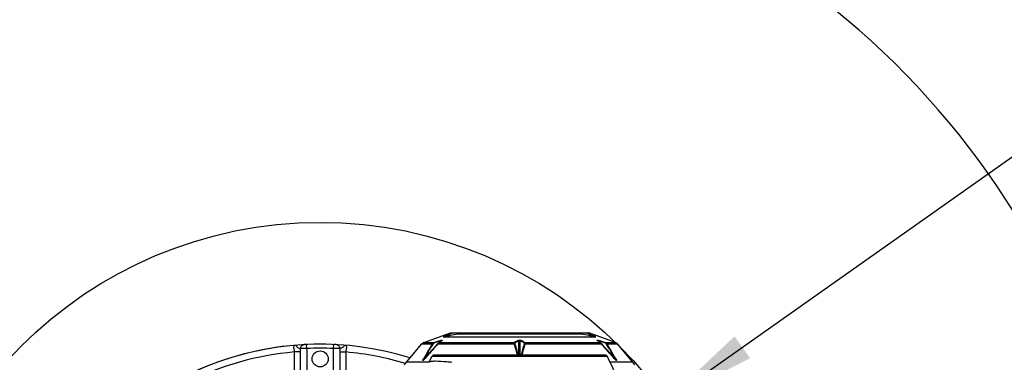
# Model space of a CAD drawing. Header units: millimetres. Extents: x 0 to 11890, y 0 to 8410.
# Tile 65 of 116: x 6430 to 7165, y 1974 to 2230. Entities that reach past the tile are written whole.
import ezdxf

# ---------------------------------------------------------------- set-up
doc = ezdxf.new("R2010")
doc.units = ezdxf.units.MM
doc.header["$LTSCALE"] = 653.95
doc.layers.get('0').update_dxf_attribs({"linetype": 'CONTINUOUS'})
for name, color, linetype in [('304102000092DXF_CONTINUOUS_LINE', 7, 'CONTINUOUS'), ('304102000128DXF_CONTINUOUS_LINE', 7, 'CONTINUOUS'), ('304103000034DXF_CONTINUOUS_LINE', 7, 'CONTINUOUS'), ('304105000239DXF_CONTINUOUS_LINE', 7, 'CONTINUOUS'), ('JISHUZIL_DXF_DIMENSION', 7, 'CONTINUOUS')]:
    doc.layers.add(name, color=color, linetype=linetype)
doc.styles.get("Standard").update_dxf_attribs({"font": 'txt', "width": 0.7})
doc.dimstyles.new('DIMSTYLE_10', dxfattribs={"dimtxt": 80, "dimasz": 70, "dimexe": 1.5, "dimexo": 0, "dimtad": 1, "dimdec": 1, "dimdsep": 46, "dimtxsty": 'Standard', "dimblk": '_FILLED', "dimblk1": '_FILLED', "dimblk2": '_FILLED', "dimcen": 0.09, "dimclrt": 5, "dimazin": 2, "dimtp": 2, "dimtm": 2, "dimtfac": 1, "dimtdec": 1, "dimtofl": 0, "dimtmove": 0, "dimatfit": 3, "dimldrblk": '_FILLED', "dimfxl": 0, "dimtolj": 1, "dimarcsym": 0})
doc.dimstyles.new('DIMSTYLE_6', dxfattribs={"dimtxt": 80, "dimasz": 70, "dimexe": 1.5, "dimexo": 0, "dimgap": 4, "dimtad": 0, "dimtih": 1, "dimtoh": 1, "dimdec": 1, "dimdsep": 46, "dimtxsty": 'Standard', "dimblk": '_FILLED', "dimblk1": '_FILLED', "dimblk2": '_FILLED', "dimcen": 0.09, "dimclrt": 5, "dimazin": 2, "dimtp": 0.5, "dimtm": 0.5, "dimtfac": 1, "dimtdec": 65535, "dimtofl": 0, "dimtmove": 0, "dimatfit": 3, "dimldrblk": '_FILLED', "dimfxl": 0, "dimtolj": 1, "dimarcsym": 0})
doc.dimstyles.new('DIMSTYLE_7', dxfattribs={"dimtxt": 80, "dimasz": 70, "dimexe": 1.5, "dimexo": 0, "dimtad": 1, "dimdsep": 46, "dimtxsty": 'Standard', "dimblk": '_FILLED', "dimblk1": '_FILLED', "dimblk2": '_FILLED', "dimcen": 0.09, "dimclrt": 5, "dimazin": 2, "dimtp": 0.5, "dimtm": 0.5, "dimtfac": 1, "dimtofl": 0, "dimtmove": 0, "dimatfit": 3, "dimldrblk": '_FILLED', "dimfxl": 0, "dimtolj": 1, "dimarcsym": 0})

# ---------------------------------------------------------------- blocks, each defined once
blk = doc.blocks.new('*D11')
at = {"layer": 'JISHUZIL_DXF_DIMENSION', "color": 2, "linetype": 'Continuous', "transparency": 16777216}
blk.add_line((7782.55, 1762.67), (7249.91, 1762.67), dxfattribs=at)
for start, end in [(93.89526, 167), (0, 72.88208)]:
    blk.add_arc((6653.95, 1762.67), 610.96, start, end, dxfattribs=at)
for points in [[(6068.67, 1970.11), (6058.65, 1900.11), (6087.87, 1964.5)], [(7250.91, 1831.99), (7264.91, 1762.67), (7270.88, 1833.13)]]:
    blk.add_solid(points, dxfattribs=at)
blk = doc.blocks.new('_FILLED')
at = {"color": 0, "linetype": 'ByBlock'}
blk.add_solid([(0, 0), (-1, 0.143), (-1, -0.143)], dxfattribs=at)
blk = doc.blocks.new('*D13')
at = {"layer": 'JISHUZIL_DXF_DIMENSION', "color": 2, "linetype": 'Continuous', "transparency": 16777216}
for p, q in [((6653.95, 1762.67), (7394.42, 2285.67)), ((6912.06, 1944.98), (6653.95, 1762.67)), ((6912.06, 1944.98), (6912.06, 1944.98))]:
    blk.add_line(p, q, dxfattribs=at)
at = {"layer": 'JISHUZIL_DXF_DIMENSION', "color": 2, "linetype": 'Continuous', "transparency": 16777216, "xscale": 70, "yscale": 70, "zscale": 70, "rotation": 215.2349165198}
blk.add_blockref('_FILLED', (6912.06, 1944.98), dxfattribs=at)
blk = doc.blocks.new('*D19')
at = {"layer": 'JISHUZIL_DXF_DIMENSION', "color": 2, "linetype": 'Continuous', "transparency": 16777216}
for p, q in [((6653.95, 1762.67), (9053.97, 2394.2)), ((8589.72, 2272.04), (6653.95, 1762.67)), ((8589.72, 2272.04), (8589.72, 2272.04))]:
    blk.add_line(p, q, dxfattribs=at)
at = {"layer": 'JISHUZIL_DXF_DIMENSION', "color": 2, "linetype": 'Continuous', "transparency": 16777216, "xscale": 70, "yscale": 70, "zscale": 70, "rotation": 194.7409975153}
blk.add_blockref('_FILLED', (8589.72, 2272.04), dxfattribs=at)

msp = doc.modelspace()

# ---------------------------------------------------------------- linework, layer by layer
at = {"color": 4, "linetype": 'Continuous'}
msp.add_circle((6653.947, 1762.673), 316, dxfattribs=at)
at = {"layer": '304102000092DXF_CONTINUOUS_LINE', "color": 7, "linetype": 'Continuous'}
for p, q in [((6731.454, 1988.99), (6751.189, 1996.173)), ((6746.577, 1993.173), (6859.317, 1993.173)), ((6751.189, 1996.173), (6854.704, 1996.173)), ((6874.44, 1988.99), (6854.704, 1996.173)), ((6718.41, 1974.278), (6729.758, 1987.802)), ((6741.704, 1987.941), (6741.596, 1987.82)), ((6742.261, 1988.511), (6741.704, 1987.941)), ((6742.686, 1988.863), (6742.261, 1988.511)), ((6743.315, 1989.316), (6742.683, 1988.861)), ((6744.714, 1990.319), (6743.315, 1989.316)), ((6744.741, 1990.339), (6744.714, 1990.319)), ((6744.731, 1990.33), (6744.741, 1990.339)), ((6861.18, 1990.319), (6861.154, 1990.338)), ((6861.711, 1989.939), (6861.181, 1990.318)), ((6862.605, 1989.297), (6861.711, 1989.939)), ((6863.211, 1988.861), (6862.605, 1989.297)), ((6863.66, 1988.485), (6863.208, 1988.863)), ((6864.229, 1987.898), (6863.66, 1988.485)), ((6887.484, 1974.278), (6876.136, 1987.802)), ((6716.937, 1972.284), (6718.41, 1974.278)), ((6731.873, 1976.737), (6731.493, 1976.325)), ((6732.175, 1977.078), (6731.873, 1976.737)), ((6874.031, 1976.726), (6873.719, 1977.078)), ((6874.4, 1976.325), (6874.031, 1976.726)), ((6888.957, 1972.284), (6887.484, 1974.278))]:
    msp.add_line(p, q, dxfattribs=at)
at = {"layer": '304102000092DXF_CONTINUOUS_LINE', "color": 9, "linetype": 'Continuous'}
for p, q in [((6745.931, 1993.052), (6859.963, 1993.052)), ((6849.069, 1995.173), (6756.824, 1995.173)), ((6729.758, 1987.802), (6737.619, 1987.803)), ((6731.454, 1988.99), (6739.251, 1988.99)), ((6741.706, 1987.802), (6741.667, 1987.758)), ((6741.706, 1987.802), (6798.859, 1987.803)), ((6742.351, 1989.944), (6742.444, 1989.973)), ((6742.982, 1988.99), (6799.217, 1988.99)), ((6743.131, 1989.184), (6744.037, 1990.142)), ((6802.447, 1979.473), (6802.447, 1990.142)), ((6802.947, 1990.688), (6802.947, 1990.485)), ((6803.447, 1979.473), (6803.447, 1990.142)), ((6806.677, 1988.99), (6862.912, 1988.99)), ((6807.034, 1987.802), (6864.187, 1987.803)), ((6861.147, 1990.262), (6860.894, 1990.444)), ((6862.762, 1989.184), (6861.857, 1990.142)), ((6863.45, 1989.973), (6863.543, 1989.945)), ((6864.227, 1987.757), (6864.187, 1987.803)), ((6866.642, 1988.99), (6874.44, 1988.99)), ((6868.275, 1987.802), (6876.136, 1987.802)), ((6731.671, 1977.058), (6738.369, 1984.145)), ((6801.748, 1979.473), (6801.707, 1979.616)), ((6801.75, 1979.473), (6801.709, 1979.616)), ((6874.223, 1977.058), (6867.525, 1984.144)), ((6735.399, 1974.278), (6718.41, 1974.278)), ((6731.259, 1977.062), (6731.499, 1977.473)), ((6731.671, 1977.058), (6731.808, 1977.293)), ((6887.484, 1974.278), (6870.398, 1974.278)), ((6874.085, 1977.293), (6874.223, 1977.058)), ((6874.393, 1977.473), (6874.634, 1977.062))]:
    msp.add_line(p, q, dxfattribs=at)
at = {"layer": '304102000092DXF_CONTINUOUS_LINE', "color": 7, "linetype": 'Continuous'}
for points in [[(6741.596, 1987.82), (6738.765, 1984.597), (6735.298, 1980.644), (6732.175, 1977.078)], [(6873.719, 1977.078), (6870.638, 1980.596), (6867.171, 1984.549), (6864.229, 1987.898)]]:
    msp.add_lwpolyline(points, dxfattribs=at)
at = {"layer": '304102000092DXF_CONTINUOUS_LINE', "color": 9, "linetype": 'Continuous'}
for points in [[(6737.618, 1987.802), (6737.742, 1987.826), (6737.886, 1987.824), (6738.046, 1987.798)], [(6741.706, 1987.802), (6741.641, 1987.826), (6741.602, 1987.824), (6741.596, 1987.82)], [(6798.859, 1987.802), (6799.048, 1987.826), (6799.231, 1987.824), (6799.402, 1987.798)], [(6807.034, 1987.802), (6806.846, 1987.826), (6806.662, 1987.824), (6806.491, 1987.798)], [(6864.188, 1987.802), (6864.253, 1987.826), (6864.292, 1987.824), (6864.298, 1987.82)], [(6868.275, 1987.802), (6868.152, 1987.826), (6868.008, 1987.824), (6867.848, 1987.798)], [(6731.259, 1977.062), (6731.38, 1977.083), (6731.518, 1977.081), (6731.671, 1977.058)], [(6732.269, 1977.062), (6732.212, 1977.083), (6732.179, 1977.081), (6732.175, 1977.078)], [(6873.625, 1977.062), (6873.682, 1977.083), (6873.715, 1977.081), (6873.719, 1977.078)], [(6874.634, 1977.062), (6874.514, 1977.083), (6874.375, 1977.081), (6874.223, 1977.058)]]:
    msp.add_lwpolyline(points, dxfattribs=at)
at = {"layer": '304102000092DXF_CONTINUOUS_LINE', "color": 7, "linetype": 'Continuous'}
for centre, radius, start, end in [((6827.739, 1883.403), 132.369, 121.576495, 122.393654), ((6778.52, 1883.986), 131.68, 57.604188, 58.425625), ((6732.822, 1985.231), 4, 110, 140), ((6873.072, 1985.231), 4, 40, 70)]:
    msp.add_arc(centre, radius, start, end, dxfattribs=at)
at = {"layer": '304102000092DXF_CONTINUOUS_LINE', "color": 9, "linetype": 'Continuous'}
for centre, radius, start, end in [((7502.013, 1527.96), 892.05, 148.969787, 149.740979), ((7498.25, 1529.313), 887.761, 148.905497, 149.694002), ((11380.634, -2097.87), 6181.616, 138.6290143, 138.7609807), ((6930.041, 1375.021), 642.93, 106.973479, 107.262505), ((6931.352, 1371.366), 646.508, 106.989806, 107.28122), ((6748.85, 1981.831), 9.311, 138.422166, 140.109673), ((6911.922, 1434.875), 580.092, 106.82266, 106.987337), ((6910.403, 1439.287), 575.73, 106.800447, 106.961755), ((6987.902, 1651.098), 417.321, 125.705846, 125.819639), ((6966.444, 1680.955), 380.553, 125.584317, 125.705923), ((7570.69, 2203.242), 801.334, 195.595873, 196.215176), ((6886.967, 1827.764), 183.559, 117.59391, 118.557998), ((7539.494, 2191.858), 767.709, 195.414747, 196.04912), ((6888.439, 1826.428), 184.924, 117.710958, 118.664444), ((6717.457, 1826.432), 184.92, 61.335544, 62.289055), ((6718.928, 1827.766), 183.556, 61.441992, 62.4061), ((6065.345, 2192.153), 768.804, 343.940398, 344.584957), ((6035.31, 2203.213), 801.224, 343.784715, 344.404026), ((6624.795, 1660.542), 405.682, 54.178924, 54.365983), ((6857.707, 1976.614), 14.451, 73.138897, 74.351553), ((6694.173, 1435.537), 579.401, 73.017309, 73.177404), ((6695.503, 1439.329), 575.686, 73.038234, 73.199559), ((6860.504, 1985.331), 4.383, 50.256961, 52.674302), ((6674.743, 1372.017), 645.826, 72.718679, 73.014688), ((6675.849, 1375.009), 642.942, 72.737497, 73.02652), ((2225.432, -2097.715), 6181.384, 41.2389998, 41.3709703), ((6107.643, 1529.313), 887.761, 30.305998, 31.094503), ((6103.937, 1527.994), 891.984, 30.258971, 31.030143), ((6747.646, 1967.392), 19.026, 150.121484, 150.727752), ((6759.67, 1960.483), 32.894, 149.734554, 150.120124), ((6911.165, 2009.955), 49.912, 221.224833, 221.517891), ((6896.235, 1996.739), 29.972, 221.519746, 221.968374)]:
    msp.add_arc(centre, radius, start, end, dxfattribs=at)
for points, knots in [([(6756.824, 1995.173), (6755.011, 1994.86), (6751.763, 1994.29), (6749.699, 1993.869), (6745.847, 1993.173), (6746.577, 1993.173)], [0, 0, 0, 0, 0.5286382, 0.7903766, 1, 1, 1, 1]), ([(6746.141, 1993.281), (6746.048, 1993.233), (6745.798, 1993.217), (6745.902, 1993.052), (6745.931, 1993.052)], [0, 0, 0, 0, 0.786842, 1, 1, 1, 1]), ([(6753.662, 1996.173), (6752.323, 1995.697), (6749.811, 1994.755), (6747.27, 1993.853), (6746.141, 1993.281)], [0, 0, 0, 0, 0.5289798, 1, 1, 1, 1]), ([(6859.317, 1993.173), (6860.039, 1993.173), (6856.204, 1993.867), (6854.147, 1994.287), (6850.888, 1994.859), (6849.069, 1995.173)], [0, 0, 0, 0, 0.207543, 0.4699612, 1, 1, 1, 1]), ([(6858.949, 1993.644), (6858.43, 1993.863), (6856.205, 1994.743), (6853.956, 1995.561), (6852.232, 1996.173)], [0, 0, 0, 0, 0.2352024, 1, 1, 1, 1]), ([(6859.963, 1993.052), (6860.183, 1993.052), (6859.329, 1993.498), (6859.109, 1993.576), (6858.949, 1993.644)], [0, 0, 0, 0, 0.5577087, 1, 1, 1, 1]), ([(6739.251, 1988.99), (6739.246, 1988.955), (6739.266, 1988.852), (6739.284, 1988.753), (6739.299, 1988.689)], [0, 0, 0, 0, 0.3513587, 1, 1, 1, 1]), ([(6742.669, 1988.768), (6742.619, 1988.729), (6742.517, 1988.644), (6742.419, 1988.556), (6742.369, 1988.509)], [0, 0, 0, 0, 0.4824468, 1, 1, 1, 1]), ([(6742.982, 1988.99), (6742.93, 1988.958), (6742.824, 1988.887), (6742.722, 1988.81), (6742.669, 1988.768)], [0, 0, 0, 0, 0.4749202, 1, 1, 1, 1]), ([(6742.982, 1988.99), (6742.929, 1988.979), (6742.825, 1988.947), (6742.73, 1988.893), (6742.686, 1988.862)], [0, 0, 0, 0, 0.4994467, 1, 1, 1, 1]), ([(6743.995, 1990.444), (6743.989, 1990.408), (6744.006, 1990.305), (6744.023, 1990.206), (6744.037, 1990.142)], [0, 0, 0, 0, 0.3565873, 1, 1, 1, 1]), ([(6743.995, 1990.444), (6744.192, 1990.503), (6744.555, 1990.556), (6744.935, 1990.78), (6745.262, 1990.584), (6745.066, 1990.491), (6745, 1990.444)], [0, 0, 0, 0, 0.4165773, 0.7466336, 0.8363616, 1, 1, 1, 1]), ([(6744.037, 1990.142), (6744.137, 1990.198), (6744.333, 1990.294), (6744.509, 1990.436), (6744.751, 1990.439), (6744.69, 1990.329), (6744.667, 1990.293)], [0, 0, 0, 0, 0.3946394, 0.727648, 0.8527527, 1, 1, 1, 1]), ([(6745, 1990.444), (6744.949, 1990.433), (6744.849, 1990.4), (6744.758, 1990.348), (6744.715, 1990.318)], [0, 0, 0, 0, 0.4991974, 1, 1, 1, 1]), ([(6798.859, 1987.803), (6798.834, 1987.929), (6798.782, 1988.35), (6798.973, 1988.818), (6799.217, 1988.99)], [0, 0, 0, 0, 0.3011385, 1, 1, 1, 1]), ([(6799.402, 1987.798), (6799.356, 1987.966), (6799.208, 1988.363), (6799.643, 1988.522), (6799.794, 1988.49)], [0, 0, 0, 0, 0.5305598, 1, 1, 1, 1]), ([(6802.447, 1990.142), (6802.496, 1990.215), (6802.55, 1990.426), (6802.798, 1990.462), (6802.905, 1990.437)], [0, 0, 0, 0, 0.4422208, 1, 1, 1, 1]), ([(6802.947, 1990.485), (6803.075, 1990.485), (6803.231, 1990.4), (6803.44, 1990.209), (6803.404, 1990.149)], [0, 0, 0, 0, 0.6474736, 1, 1, 1, 1]), ([(6806.677, 1988.99), (6806.921, 1988.818), (6807.116, 1988.349), (6807.059, 1987.928), (6807.034, 1987.802)], [0, 0, 0, 0, 0.6988561, 1, 1, 1, 1]), ([(6860.894, 1990.444), (6860.82, 1990.496), (6860.58, 1990.984), (6861.33, 1990.606), (6861.605, 1990.529)], [0, 0, 0, 0, 0.2406765, 1, 1, 1, 1]), ([(6860.894, 1990.444), (6860.945, 1990.433), (6861.045, 1990.4), (6861.136, 1990.348), (6861.179, 1990.318)], [0, 0, 0, 0, 0.4991983, 1, 1, 1, 1]), ([(6861.165, 1990.315), (6861.137, 1990.343), (6860.952, 1990.675), (6861.624, 1990.273), (6861.857, 1990.142)], [0, 0, 0, 0, 0.1286067, 1, 1, 1, 1]), ([(6861.899, 1990.444), (6861.905, 1990.408), (6861.888, 1990.305), (6861.871, 1990.206), (6861.857, 1990.142)], [0, 0, 0, 0, 0.3565856, 1, 1, 1, 1]), ([(6862.912, 1988.99), (6862.965, 1988.979), (6863.069, 1988.947), (6863.163, 1988.893), (6863.207, 1988.862)], [0, 0, 0, 0, 0.499447, 1, 1, 1, 1]), ([(6863.162, 1988.817), (6863.12, 1988.849), (6863.038, 1988.908), (6862.953, 1988.964), (6862.912, 1988.99)], [0, 0, 0, 0, 0.5204424, 1, 1, 1, 1]), ([(6866.642, 1988.99), (6866.648, 1988.955), (6866.628, 1988.852), (6866.609, 1988.753), (6866.594, 1988.689)], [0, 0, 0, 0, 0.3513595, 1, 1, 1, 1]), ([(6731.275, 1975.983), (6731.12, 1975.82), (6730.971, 1975.645), (6730.507, 1975.448), (6730.575, 1975.865), (6730.791, 1976.172), (6730.957, 1976.532), (6731.049, 1976.695)], [0, 0, 0, 0, 0.3093002, 0.4046223, 0.4806046, 0.7422307, 1, 1, 1, 1]), ([(6731.489, 1976.326), (6731.396, 1976.227), (6731.193, 1976.059), (6731.063, 1975.725), (6730.737, 1975.737), (6731.011, 1976.191), (6731.269, 1976.496), (6731.538, 1976.882), (6731.671, 1977.058)], [0, 0, 0, 0, 0.1633959, 0.3242867, 0.3689892, 0.4754678, 0.7350881, 1, 1, 1, 1]), ([(6732.269, 1977.062), (6732.212, 1976.998), (6732.099, 1976.869), (6731.985, 1976.741), (6731.927, 1976.677)], [0, 0, 0, 0, 0.4995382, 1, 1, 1, 1]), ([(6874.223, 1977.058), (6874.355, 1976.882), (6874.653, 1976.486), (6874.868, 1976.155), (6875.294, 1975.632), (6874.714, 1975.917), (6874.566, 1976.123), (6874.393, 1976.324)], [0, 0, 0, 0, 0.246493, 0.5098272, 0.6204827, 0.7022637, 1, 1, 1, 1]), ([(6874.855, 1976.677), (6874.947, 1976.51), (6875.089, 1976.166), (6875.359, 1975.844), (6875.317, 1975.482), (6874.885, 1975.586), (6874.756, 1975.85), (6874.589, 1976.019)], [0, 0, 0, 0, 0.2661616, 0.5122277, 0.5882551, 0.6678954, 1, 1, 1, 1]), ([(6874.634, 1977.062), (6874.672, 1976.998), (6874.746, 1976.87), (6874.819, 1976.741), (6874.855, 1976.677)], [0, 0, 0, 0, 0.5028594, 1, 1, 1, 1])]:
    msp.add_open_spline(points, degree=3, knots=knots, dxfattribs=at)
for points in [[(6746.577, 1993.173), (6746.358, 1993.173), (6746.135, 1993.131), (6745.931, 1993.052)], [(6859.317, 1993.173), (6859.536, 1993.173), (6859.759, 1993.131), (6859.963, 1993.052)], [(6737.619, 1987.803), (6737.981, 1988.37), (6738.613, 1988.779), (6739.251, 1988.99)], [(6738.046, 1987.798), (6738.275, 1988.179), (6738.751, 1988.58), (6739.186, 1988.49)], [(6742.369, 1988.509), (6742.199, 1988.351), (6742.039, 1988.183), (6741.885, 1988.01)], [(6743.671, 1989.488), (6743.441, 1989.323), (6743.211, 1989.156), (6742.982, 1988.99)], [(6799.217, 1988.99), (6799.412, 1988.95), (6799.597, 1988.833), (6799.734, 1988.689)], [(6801.942, 1990.444), (6802.247, 1990.603), (6802.602, 1990.69), (6802.947, 1990.688)], [(6801.942, 1990.444), (6802.133, 1990.401), (6802.313, 1990.285), (6802.447, 1990.142)], [(6802.947, 1990.688), (6803.196, 1990.687), (6803.782, 1990.68), (6803.659, 1990.464)], [(6803.952, 1990.444), (6803.76, 1990.401), (6803.581, 1990.285), (6803.447, 1990.142)], [(6806.677, 1988.99), (6806.481, 1988.95), (6806.297, 1988.833), (6806.159, 1988.689)], [(6806.159, 1988.689), (6806.437, 1988.537), (6806.576, 1988.104), (6806.491, 1987.798)], [(6862.912, 1988.99), (6862.682, 1989.156), (6862.453, 1989.323), (6862.223, 1989.488)], [(6864.187, 1987.803), (6863.918, 1988.125), (6863.629, 1988.434), (6863.306, 1988.701)], [(6866.594, 1988.689), (6867.084, 1988.536), (6867.583, 1988.237), (6867.848, 1987.798)], [(6866.642, 1988.99), (6867.281, 1988.779), (6867.913, 1988.37), (6868.275, 1987.802)], [(6731.927, 1976.677), (6731.714, 1976.442), (6731.493, 1976.213), (6731.275, 1975.983)], [(6874.589, 1976.019), (6874.372, 1976.24), (6874.157, 1976.465), (6873.95, 1976.695)]]:
    msp.add_open_spline(points, degree=3, dxfattribs=at)
at = {"layer": '304102000128DXF_CONTINUOUS_LINE', "color": 7, "linetype": 'Continuous'}
for p, q in [((6735.318, 1974.112), (6737.389, 1978.369)), ((6866.716, 1979.473), (6739.178, 1979.473))]:
    msp.add_line(p, q, dxfattribs=at)
at = {"layer": '304102000128DXF_CONTINUOUS_LINE', "color": 9, "linetype": 'Continuous'}
msp.add_line((6868.504, 1978.369), (6737.389, 1978.369), dxfattribs=at)
at = {"layer": '304102000128DXF_CONTINUOUS_LINE', "color": 7, "linetype": 'Continuous'}
for centre, radius, start, end in [((6739.177, 1977.473), 2, 90, 153.374959), ((6866.716, 1977.473), 2, 26.625041, 90), ((6689.713, 1888.739), 200, 19.491279, 26.625041)]:
    msp.add_arc(centre, radius, start, end, dxfattribs=at)
at = {"layer": '304102000128DXF_CONTINUOUS_LINE', "color": 9, "linetype": 'Continuous'}
for points, knots in [([(6739.732, 1974.866), (6738.686, 1974.866), (6737.307, 1974.833), (6735.851, 1974.518), (6735.391, 1974.267), (6735.318, 1974.112)], [0, 0, 0, 0, 0.6880294, 0.8873904, 1, 1, 1, 1]), ([(6752.202, 1974.009), (6750.933, 1974.133), (6746.786, 1974.52), (6742.624, 1974.866), (6739.732, 1974.866)], [0, 0, 0, 0, 0.3060088, 1, 1, 1, 1])]:
    msp.add_open_spline(points, degree=3, knots=knots, dxfattribs=at)
at = {"layer": '304103000034DXF_CONTINUOUS_LINE', "color": 9, "linetype": 'Continuous'}
for p, q in [((6643.947, 1984.448), (6643.812, 1987.445)), ((6663.947, 1984.448), (6664.082, 1987.445)), ((6634.782, 1961.753), (6634.782, 1981.84)), ((6639.364, 1981.837), (6634.782, 1981.837)), ((6639.364, 1961.753), (6639.364, 1981.837)), ((6643.947, 1984.448), (6643.947, 1962.348)), ((6663.947, 1962.348), (6663.947, 1984.448)), ((6668.529, 1981.837), (6668.529, 1963.08)), ((6668.529, 1981.837), (6673.112, 1981.837)), ((6673.112, 1981.84), (6673.112, 1965.549))]:
    msp.add_line(p, q, dxfattribs=at)
at = {"layer": '304103000034DXF_CONTINUOUS_LINE', "color": 7, "linetype": 'Continuous'}
msp.add_circle((6653.947, 1976.673), 6, dxfattribs=at)
msp.add_arc((6653.947, 1762.673), 225, 72.653272, 219.295494, dxfattribs=at)
at = {"layer": '304103000034DXF_CONTINUOUS_LINE', "color": 9, "linetype": 'Continuous'}
for centre, radius, start, end in [((6653.947, 1762.673), 220, 94.997547, 138.422204), ((6590.558, 1981.8), 48.806, 0.043389, 3.002074), ((6653.947, 1762.673), 222, 87.418235, 92.581765), ((6643.221, 818.195), 1166.437, 88.753445, 88.981877), ((6717.335, 1981.8), 48.806, 176.997894, 179.956627), ((6653.947, 1762.673), 220, 73.177078, 85.002453)]:
    msp.add_arc(centre, radius, start, end, dxfattribs=at)
for points, knots in [([(6634.782, 1981.84), (6634.84, 1982.533), (6634.762, 1983.818), (6634.063, 1985.394), (6634.778, 1986.947), (6635.822, 1986.942), (6636.338, 1986.983)], [0, 0, 0, 0, 0.3206127, 0.5835372, 0.7617387, 1, 1, 1, 1]), ([(6639.297, 1984.355), (6638.402, 1984.67), (6637.163, 1984.49), (6635.794, 1986.913), (6636.285, 1986.978)], [0, 0, 0, 0, 0.6573436, 1, 1, 1, 1]), ([(6636.285, 1986.978), (6636.293, 1986.979), (6636.311, 1986.981), (6636.329, 1986.982), (6636.338, 1986.983)], [0, 0, 0, 0, 0.4745646, 1, 1, 1, 1]), ([(6639.297, 1984.356), (6639.292, 1985.089), (6639.791, 1986.59), (6641.23, 1987.314), (6641.927, 1987.352)], [0, 0, 0, 0, 0.5125598, 1, 1, 1, 1]), ([(6668.597, 1984.356), (6668.602, 1985.089), (6668.102, 1986.59), (6666.664, 1987.314), (6665.967, 1987.352)], [0, 0, 0, 0, 0.5125571, 1, 1, 1, 1]), ([(6671.615, 1986.977), (6672.107, 1986.917), (6671.093, 1985.106), (6669.916, 1984.851), (6668.985, 1984.492), (6668.596, 1984.355)], [0, 0, 0, 0, 0.3422976, 0.7156862, 1, 1, 1, 1]), ([(6671.555, 1986.983), (6672.071, 1986.942), (6673.115, 1986.947), (6673.831, 1985.394), (6673.132, 1983.818), (6673.053, 1982.533), (6673.112, 1981.84)], [0, 0, 0, 0, 0.2382614, 0.4164632, 0.6793879, 1, 1, 1, 1]), ([(6671.555, 1986.983), (6671.566, 1986.982), (6671.586, 1986.98), (6671.606, 1986.978), (6671.615, 1986.977)], [0, 0, 0, 0, 0.5369632, 1, 1, 1, 1]), ([(6643.947, 1984.448), (6643.457, 1984.439), (6641.907, 1984.41), (6640.357, 1984.378), (6639.297, 1984.356)], [0, 0, 0, 0, 0.3162747, 1, 1, 1, 1])]:
    msp.add_open_spline(points, degree=3, knots=knots, dxfattribs=at)
at = {"layer": '304105000239DXF_CONTINUOUS_LINE', "color": 7, "linetype": 'Continuous'}
for start, end in [(96.722535, 142.830989), (92.569817, 93.049951), (86.950014, 87.43015)]:
    msp.add_arc((6653.947, 1762.673), 225, start, end, dxfattribs=at)

# ---------------------------------------------------------------- dimensions: what is measured, and where the dimension line sits
at = {"layer": 'JISHUZIL_DXF_DIMENSION', "color": 2, "linetype": 'Continuous'}
for mpoint, dimstyle, picture, middle in [((8589.722, 2272.042), 'DIMSTYLE_10', '*D19', (8669.787, 2313.791)), ((6912.057, 1944.978), 'DIMSTYLE_7', '*D13', (7199.916, 2172.781))]:
    dim = msp.add_radius_dim(center=(6653.947, 1762.673), mpoint=mpoint, text='R<>', dimstyle=dimstyle, override={"dimpost": '<>'}, dxfattribs=at)
    dim.commit()
    dim.dimension.update_dxf_attribs({"geometry": picture, "text_midpoint": middle, "dimtype": 164})
dim = msp.add_angular_dim_2l(base=(6723.11, 2369.705), line1=((7776.437, 1762.673), (7782.547, 1762.673)), line2=((6064.6, 1898.735), (6058.647, 1900.109)), dimstyle='DIMSTYLE_6', dxfattribs=at)
dim.commit()
dim.dimension.update_dxf_attribs({"geometry": '*D11', "text_midpoint": (6612.443, 2329.705), "dimtype": 162})

doc.saveas('drawing.dxf')
